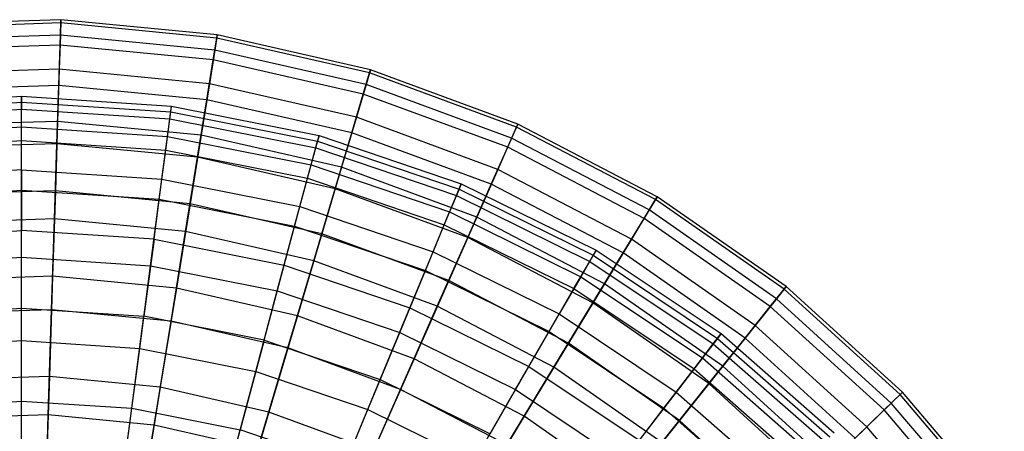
# Model space of a CAD drawing. Extents: x 0.2 to 40.1, y -6.7 to 6.7.
# Tile 255 of 256: x 18.8 to 20.7, y -1.9 to -1.1. Entities that reach past the tile are written whole.
import ezdxf

# ---------------------------------------------------------------- set-up
doc = ezdxf.new("R2010")
doc.units = 0
doc.header["$MEASUREMENT"] = 0
doc.layers.get('0').update_dxf_attribs({"color": 13, "linetype": 'CONTINUOUS'})

# ---------------------------------------------------------------- blocks, each defined once
blk = doc.blocks.new('SNOWBALL_XIV_PM3_STL')
at = {"color": 0}
for p, q in [((18.8959, -1.0775, 2.9692), (18.5936, -1.0872, 2.9692)), ((18.8959, -1.0775, 2.9692), (18.5936, -1.0872, 2.9692)), ((18.8959, -1.0775, 2.9692), (18.8949, -1.1073, 3.2602)), ((18.8959, -1.0775, 2.9692), (18.8949, -1.1073, 3.2602)), ((18.8957, -1.0838, 2.6767), (18.8959, -1.0775, 2.9692)), ((18.8957, -1.0838, 2.6767), (18.8959, -1.0775, 2.9692)), ((19.1969, -1.1065, 2.9692), (18.8959, -1.0775, 2.9692)), ((19.1969, -1.1065, 2.9692), (18.8959, -1.0775, 2.9692)), ((18.8957, -1.0838, 2.6767), (18.5942, -1.0935, 2.6767)), ((18.8957, -1.0838, 2.6767), (18.5942, -1.0935, 2.6767)), ((18.8943, -1.1262, 2.3872), (18.8957, -1.0838, 2.6767)), ((18.8943, -1.1262, 2.3872), (18.8957, -1.0838, 2.6767)), ((19.1959, -1.1128, 2.6767), (18.8957, -1.0838, 2.6767)), ((19.1959, -1.1128, 2.6767), (18.8957, -1.0838, 2.6767)), ((18.8949, -1.1073, 3.2602), (18.5965, -1.1169, 3.2602)), ((18.8949, -1.1073, 3.2602), (18.5965, -1.1169, 3.2602)), ((18.8949, -1.1073, 3.2602), (18.8928, -1.1729, 3.5453)), ((18.8949, -1.1073, 3.2602), (18.8928, -1.1729, 3.5453)), ((19.1922, -1.136, 3.2602), (18.8949, -1.1073, 3.2602)), ((19.1922, -1.136, 3.2602), (18.8949, -1.1073, 3.2602)), ((19.1891, -1.1547, 2.3872), (19.1959, -1.1128, 2.6767)), ((19.1891, -1.1547, 2.3872), (19.1959, -1.1128, 2.6767)), ((19.1969, -1.1065, 2.9692), (19.1922, -1.136, 3.2602)), ((19.1969, -1.1065, 2.9692), (19.1922, -1.136, 3.2602)), ((19.1959, -1.1128, 2.6767), (19.1969, -1.1065, 2.9692)), ((19.1959, -1.1128, 2.6767), (19.1969, -1.1065, 2.9692)), ((19.49, -1.1799, 2.6767), (19.1959, -1.1128, 2.6767)), ((19.49, -1.1799, 2.6767), (19.1959, -1.1128, 2.6767)), ((19.4918, -1.1738, 2.9692), (19.1969, -1.1065, 2.9692)), ((19.4918, -1.1738, 2.9692), (19.1969, -1.1065, 2.9692)), ((18.8943, -1.1262, 2.3872), (18.5983, -1.1357, 2.3872)), ((18.8943, -1.1262, 2.3872), (18.5983, -1.1357, 2.3872)), ((18.8918, -1.2041, 2.1052), (18.8943, -1.1262, 2.3872)), ((18.8918, -1.2041, 2.1052), (18.8943, -1.1262, 2.3872)), ((19.1891, -1.1547, 2.3872), (18.8943, -1.1262, 2.3872)), ((19.1891, -1.1547, 2.3872), (18.8943, -1.1262, 2.3872)), ((19.1922, -1.136, 3.2602), (19.1817, -1.2008, 3.5453)), ((19.1922, -1.136, 3.2602), (19.1817, -1.2008, 3.5453)), ((19.4833, -1.2024, 3.2602), (19.1922, -1.136, 3.2602)), ((19.4833, -1.2024, 3.2602), (19.1922, -1.136, 3.2602)), ((19.1767, -1.2316, 2.1052), (19.1891, -1.1547, 2.3872)), ((19.1767, -1.2316, 2.1052), (19.1891, -1.1547, 2.3872)), ((19.4779, -1.2206, 2.3872), (19.1891, -1.1547, 2.3872)), ((19.4779, -1.2206, 2.3872), (19.1891, -1.1547, 2.3872)), ((18.8928, -1.1729, 3.5453), (18.6028, -1.1822, 3.5453)), ((18.8928, -1.1729, 3.5453), (18.6028, -1.1822, 3.5453)), ((18.8928, -1.1729, 3.5453), (18.8896, -1.2732, 3.8201)), ((18.8928, -1.1729, 3.5453), (18.8896, -1.2732, 3.8201)), ((19.1817, -1.2008, 3.5453), (18.8928, -1.1729, 3.5453)), ((19.1817, -1.2008, 3.5453), (18.8928, -1.1729, 3.5453)), ((19.4918, -1.1738, 2.9692), (19.4833, -1.2024, 3.2602)), ((19.4918, -1.1738, 2.9692), (19.4833, -1.2024, 3.2602)), ((19.49, -1.1799, 2.6767), (19.4918, -1.1738, 2.9692)), ((19.49, -1.1799, 2.6767), (19.4918, -1.1738, 2.9692)), ((19.7756, -1.2783, 2.9692), (19.4918, -1.1738, 2.9692)), ((19.7756, -1.2783, 2.9692), (19.4918, -1.1738, 2.9692)), ((19.4779, -1.2206, 2.3872), (19.49, -1.1799, 2.6767)), ((19.4779, -1.2206, 2.3872), (19.49, -1.1799, 2.6767)), ((19.7731, -1.2841, 2.6767), (19.49, -1.1799, 2.6767)), ((19.7731, -1.2841, 2.6767), (19.49, -1.1799, 2.6767)), ((18.8918, -1.2041, 2.1052), (18.6058, -1.2133, 2.1052)), ((18.8918, -1.2041, 2.1052), (18.6058, -1.2133, 2.1052)), ((18.8882, -1.3162, 1.835), (18.8918, -1.2041, 2.1052)), ((18.8882, -1.3162, 1.835), (18.8918, -1.2041, 2.1052)), ((19.1767, -1.2316, 2.1052), (18.8918, -1.2041, 2.1052)), ((19.1767, -1.2316, 2.1052), (18.8918, -1.2041, 2.1052)), ((19.1817, -1.2008, 3.5453), (19.1657, -1.2998, 3.8201)), ((19.1817, -1.2008, 3.5453), (19.1657, -1.2998, 3.8201)), ((19.4646, -1.2653, 3.5453), (19.1817, -1.2008, 3.5453)), ((19.4646, -1.2653, 3.5453), (19.1817, -1.2008, 3.5453)), ((19.4833, -1.2024, 3.2602), (19.4646, -1.2653, 3.5453)), ((19.4833, -1.2024, 3.2602), (19.4646, -1.2653, 3.5453)), ((19.7635, -1.3056, 3.2602), (19.4833, -1.2024, 3.2602)), ((19.7635, -1.3056, 3.2602), (19.4833, -1.2024, 3.2602)), ((18.5315, -1.2437, 2.818), (18.8202, -1.2248, 2.818)), ((18.5315, -1.2437, 2.818), (18.8202, -1.2248, 2.818)), ((18.8202, -1.2248, 2.818), (18.8202, -1.2496, 2.5288)), ((18.8202, -1.2248, 2.818), (19.1089, -1.2437, 2.818)), ((18.8202, -1.2248, 2.818), (18.8202, -1.2496, 2.5288)), ((18.8202, -1.2362, 3.1079), (18.8202, -1.2248, 2.818)), ((18.8202, -1.2248, 2.818), (19.1089, -1.2437, 2.818)), ((18.8202, -1.2362, 3.1079), (18.8202, -1.2248, 2.818)), ((19.1588, -1.3423, 1.835), (19.1767, -1.2316, 2.1052)), ((19.1588, -1.3423, 1.835), (19.1767, -1.2316, 2.1052)), ((19.4557, -1.2953, 2.1052), (19.1767, -1.2316, 2.1052)), ((19.4557, -1.2953, 2.1052), (19.1767, -1.2316, 2.1052)), ((19.4557, -1.2953, 2.1052), (19.4779, -1.2206, 2.3872)), ((19.4557, -1.2953, 2.1052), (19.4779, -1.2206, 2.3872)), ((19.7559, -1.3229, 2.3872), (19.4779, -1.2206, 2.3872)), ((19.7559, -1.3229, 2.3872), (19.4779, -1.2206, 2.3872)), ((18.533, -1.2551, 3.1079), (18.8202, -1.2362, 3.1079)), ((18.533, -1.2551, 3.1079), (18.8202, -1.2362, 3.1079)), ((18.5348, -1.2683, 2.5288), (18.8202, -1.2496, 2.5288)), ((18.5348, -1.2683, 2.5288), (18.8202, -1.2496, 2.5288)), ((18.8202, -1.2362, 3.1079), (19.1074, -1.2551, 3.1079)), ((18.8202, -1.2838, 3.3942), (18.8202, -1.2362, 3.1079)), ((18.8202, -1.2362, 3.1079), (19.1074, -1.2551, 3.1079)), ((18.8202, -1.2838, 3.3942), (18.8202, -1.2362, 3.1079)), ((18.8202, -1.3102, 2.245), (18.8202, -1.2496, 2.5288)), ((18.8202, -1.3102, 2.245), (18.8202, -1.2496, 2.5288)), ((18.8202, -1.2496, 2.5288), (19.1057, -1.2683, 2.5288)), ((18.8202, -1.2496, 2.5288), (19.1057, -1.2683, 2.5288)), ((19.1057, -1.2683, 2.5288), (19.1089, -1.2437, 2.818)), ((19.1057, -1.2683, 2.5288), (19.1089, -1.2437, 2.818)), ((19.1074, -1.2551, 3.1079), (19.1089, -1.2437, 2.818)), ((19.1074, -1.2551, 3.1079), (19.1089, -1.2437, 2.818)), ((19.1089, -1.2437, 2.818), (19.3927, -1.3001, 2.818)), ((19.1089, -1.2437, 2.818), (19.3927, -1.3001, 2.818)), ((19.0978, -1.3284, 2.245), (19.1057, -1.2683, 2.5288)), ((19.0978, -1.3284, 2.245), (19.1057, -1.2683, 2.5288)), ((19.1012, -1.3022, 3.3942), (19.1074, -1.2551, 3.1079)), ((19.1012, -1.3022, 3.3942), (19.1074, -1.2551, 3.1079)), ((19.1057, -1.2683, 2.5288), (19.3863, -1.3241, 2.5288)), ((19.1057, -1.2683, 2.5288), (19.3863, -1.3241, 2.5288)), ((19.1074, -1.2551, 3.1079), (19.3897, -1.3112, 3.1079)), ((19.1074, -1.2551, 3.1079), (19.3897, -1.3112, 3.1079)), ((19.4646, -1.2653, 3.5453), (19.4361, -1.3615, 3.8201)), ((19.4646, -1.2653, 3.5453), (19.4361, -1.3615, 3.8201)), ((19.737, -1.3656, 3.5453), (19.4646, -1.2653, 3.5453)), ((19.737, -1.3656, 3.5453), (19.4646, -1.2653, 3.5453)), ((18.5392, -1.3022, 3.3942), (18.8202, -1.2838, 3.3942)), ((18.5392, -1.3022, 3.3942), (18.8202, -1.2838, 3.3942)), ((18.8896, -1.2732, 3.8201), (18.6124, -1.2821, 3.8201)), ((18.8896, -1.2732, 3.8201), (18.6124, -1.2821, 3.8201)), ((18.8202, -1.3666, 3.6724), (18.8202, -1.2838, 3.3942)), ((18.8202, -1.2838, 3.3942), (19.1012, -1.3022, 3.3942)), ((18.8202, -1.3666, 3.6724), (18.8202, -1.2838, 3.3942)), ((18.8202, -1.2838, 3.3942), (19.1012, -1.3022, 3.3942)), ((18.8896, -1.2732, 3.8201), (18.8853, -1.4067, 4.0804)), ((18.8896, -1.2732, 3.8201), (18.8853, -1.4067, 4.0804)), ((19.1657, -1.2998, 3.8201), (18.8896, -1.2732, 3.8201)), ((19.1657, -1.2998, 3.8201), (18.8896, -1.2732, 3.8201)), ((19.7559, -1.3229, 2.3872), (19.7731, -1.2841, 2.6767)), ((19.7559, -1.3229, 2.3872), (19.7731, -1.2841, 2.6767)), ((19.7756, -1.2783, 2.9692), (19.7635, -1.3056, 3.2602)), ((19.7756, -1.2783, 2.9692), (19.7635, -1.3056, 3.2602)), ((19.7731, -1.2841, 2.6767), (19.7756, -1.2783, 2.9692)), ((19.7731, -1.2841, 2.6767), (19.7756, -1.2783, 2.9692)), ((20.0405, -1.4236, 2.6767), (19.7731, -1.2841, 2.6767)), ((20.0405, -1.4236, 2.6767), (19.7731, -1.2841, 2.6767)), ((20.0438, -1.4182, 2.9692), (19.7756, -1.2783, 2.9692)), ((20.0438, -1.4182, 2.9692), (19.7756, -1.2783, 2.9692)), ((19.0904, -1.3843, 3.6724), (19.1012, -1.3022, 3.3942)), ((19.0904, -1.3843, 3.6724), (19.1012, -1.3022, 3.3942)), ((19.1012, -1.3022, 3.3942), (19.3774, -1.3571, 3.3942)), ((19.1012, -1.3022, 3.3942), (19.3774, -1.3571, 3.3942)), ((19.1657, -1.2998, 3.8201), (19.1444, -1.4316, 4.0804)), ((19.1657, -1.2998, 3.8201), (19.1444, -1.4316, 4.0804)), ((19.4361, -1.3615, 3.8201), (19.1657, -1.2998, 3.8201)), ((19.4361, -1.3615, 3.8201), (19.1657, -1.2998, 3.8201)), ((19.3863, -1.3241, 2.5288), (19.3927, -1.3001, 2.818)), ((19.3863, -1.3241, 2.5288), (19.3927, -1.3001, 2.818)), ((19.3927, -1.3001, 2.818), (19.3897, -1.3112, 3.1079)), ((19.3927, -1.3001, 2.818), (19.3897, -1.3112, 3.1079)), ((19.3927, -1.3001, 2.818), (19.6666, -1.3931, 2.818)), ((19.3927, -1.3001, 2.818), (19.6666, -1.3931, 2.818)), ((19.4238, -1.4028, 1.835), (19.4557, -1.2953, 2.1052)), ((19.4238, -1.4028, 1.835), (19.4557, -1.2953, 2.1052)), ((19.7243, -1.3941, 2.1052), (19.4557, -1.2953, 2.1052)), ((19.7243, -1.3941, 2.1052), (19.4557, -1.2953, 2.1052)), ((19.7635, -1.3056, 3.2602), (19.737, -1.3656, 3.5453)), ((19.7635, -1.3056, 3.2602), (19.737, -1.3656, 3.5453)), ((20.0283, -1.4437, 3.2602), (19.7635, -1.3056, 3.2602)), ((20.0283, -1.4437, 3.2602), (19.7635, -1.3056, 3.2602)), ((18.5427, -1.3284, 2.245), (18.8202, -1.3102, 2.245)), ((18.5427, -1.3284, 2.245), (18.8202, -1.3102, 2.245)), ((18.8882, -1.3162, 1.835), (18.6165, -1.3249, 1.835)), ((18.8882, -1.3162, 1.835), (18.6165, -1.3249, 1.835)), ((18.8202, -1.4058, 1.971), (18.8202, -1.3102, 2.245)), ((18.8202, -1.3102, 2.245), (19.0978, -1.3284, 2.245)), ((18.8202, -1.4058, 1.971), (18.8202, -1.3102, 2.245)), ((18.8202, -1.3102, 2.245), (19.0978, -1.3284, 2.245)), ((18.8836, -1.4608, 1.5808), (18.8882, -1.3162, 1.835)), ((18.8836, -1.4608, 1.5808), (18.8882, -1.3162, 1.835)), ((19.1588, -1.3423, 1.835), (18.8882, -1.3162, 1.835)), ((19.1588, -1.3423, 1.835), (18.8882, -1.3162, 1.835)), ((19.3706, -1.3827, 2.245), (19.3863, -1.3241, 2.5288)), ((19.3706, -1.3827, 2.245), (19.3863, -1.3241, 2.5288)), ((19.3774, -1.3571, 3.3942), (19.3897, -1.3112, 3.1079)), ((19.3774, -1.3571, 3.3942), (19.3897, -1.3112, 3.1079)), ((19.3863, -1.3241, 2.5288), (19.6571, -1.416, 2.5288)), ((19.3863, -1.3241, 2.5288), (19.6571, -1.416, 2.5288)), ((19.3897, -1.3112, 3.1079), (19.6623, -1.4037, 3.1079)), ((19.3897, -1.3112, 3.1079), (19.6623, -1.4037, 3.1079)), ((19.7243, -1.3941, 2.1052), (19.7559, -1.3229, 2.3872)), ((19.7243, -1.3941, 2.1052), (19.7559, -1.3229, 2.3872)), ((20.0185, -1.4599, 2.3872), (19.7559, -1.3229, 2.3872)), ((20.0185, -1.4599, 2.3872), (19.7559, -1.3229, 2.3872)), ((19.0853, -1.4232, 1.971), (19.0978, -1.3284, 2.245)), ((19.0853, -1.4232, 1.971), (19.0978, -1.3284, 2.245)), ((19.0978, -1.3284, 2.245), (19.3706, -1.3827, 2.245)), ((19.0978, -1.3284, 2.245), (19.3706, -1.3827, 2.245)), ((19.1357, -1.4852, 1.5808), (19.1588, -1.3423, 1.835)), ((19.1357, -1.4852, 1.5808), (19.1588, -1.3423, 1.835)), ((19.4238, -1.4028, 1.835), (19.1588, -1.3423, 1.835)), ((19.4238, -1.4028, 1.835), (19.1588, -1.3423, 1.835)), ((19.356, -1.4371, 3.6724), (19.3774, -1.3571, 3.3942)), ((19.356, -1.4371, 3.6724), (19.3774, -1.3571, 3.3942)), ((19.3774, -1.3571, 3.3942), (19.6441, -1.4476, 3.3942)), ((19.3774, -1.3571, 3.3942), (19.6441, -1.4476, 3.3942)), ((19.4361, -1.3615, 3.8201), (19.3981, -1.4896, 4.0804)), ((19.4361, -1.3615, 3.8201), (19.3981, -1.4896, 4.0804)), ((19.6964, -1.4573, 3.8201), (19.4361, -1.3615, 3.8201)), ((19.6964, -1.4573, 3.8201), (19.4361, -1.3615, 3.8201)), ((18.8202, -1.3666, 3.6724), (18.55, -1.3843, 3.6724)), ((18.8202, -1.3666, 3.6724), (18.55, -1.3843, 3.6724)), ((18.8202, -1.3666, 3.6724), (19.0904, -1.3843, 3.6724)), ((18.8202, -1.3666, 3.6724), (18.8202, -1.4835, 3.938)), ((18.8202, -1.3666, 3.6724), (19.0904, -1.3843, 3.6724)), ((18.8202, -1.3666, 3.6724), (18.8202, -1.4835, 3.938)), ((19.3458, -1.475, 1.971), (19.3706, -1.3827, 2.245)), ((19.3458, -1.475, 1.971), (19.3706, -1.3827, 2.245)), ((19.3706, -1.3827, 2.245), (19.6339, -1.4721, 2.245)), ((19.3706, -1.3827, 2.245), (19.6339, -1.4721, 2.245)), ((19.737, -1.3656, 3.5453), (19.6964, -1.4573, 3.8201)), ((19.737, -1.3656, 3.5453), (19.6964, -1.4573, 3.8201)), ((19.9943, -1.4998, 3.5453), (19.737, -1.3656, 3.5453)), ((19.9943, -1.4998, 3.5453), (19.737, -1.3656, 3.5453)), ((19.0752, -1.5002, 3.938), (19.0904, -1.3843, 3.6724)), ((19.0752, -1.5002, 3.938), (19.0904, -1.3843, 3.6724)), ((19.0904, -1.3843, 3.6724), (19.356, -1.4371, 3.6724)), ((19.0904, -1.3843, 3.6724), (19.356, -1.4371, 3.6724)), ((19.6571, -1.416, 2.5288), (19.6666, -1.3931, 2.818)), ((19.6571, -1.416, 2.5288), (19.6666, -1.3931, 2.818)), ((19.6666, -1.3931, 2.818), (19.6623, -1.4037, 3.1079)), ((19.6666, -1.3931, 2.818), (19.6623, -1.4037, 3.1079)), ((19.6666, -1.3931, 2.818), (19.9261, -1.5211, 2.818)), ((19.6666, -1.3931, 2.818), (19.9261, -1.5211, 2.818)), ((19.6789, -1.4967, 1.835), (19.7243, -1.3941, 2.1052)), ((19.6789, -1.4967, 1.835), (19.7243, -1.3941, 2.1052)), ((19.9781, -1.5265, 2.1052), (19.7243, -1.3941, 2.1052)), ((19.9781, -1.5265, 2.1052), (19.7243, -1.3941, 2.1052)), ((18.5552, -1.4232, 1.971), (18.8202, -1.4058, 1.971)), ((18.5552, -1.4232, 1.971), (18.8202, -1.4058, 1.971)), ((18.8853, -1.4067, 4.0804), (18.6252, -1.415, 4.0804)), ((18.8853, -1.4067, 4.0804), (18.6252, -1.415, 4.0804)), ((18.8202, -1.5348, 1.711), (18.8202, -1.4058, 1.971)), ((18.8202, -1.5348, 1.711), (18.8202, -1.4058, 1.971)), ((18.8202, -1.4058, 1.971), (19.0853, -1.4232, 1.971)), ((18.8202, -1.4058, 1.971), (19.0853, -1.4232, 1.971)), ((18.8853, -1.4067, 4.0804), (18.88, -1.5713, 4.3222)), ((18.8853, -1.4067, 4.0804), (18.88, -1.5713, 4.3222)), ((19.1444, -1.4316, 4.0804), (18.8853, -1.4067, 4.0804)), ((19.1444, -1.4316, 4.0804), (18.8853, -1.4067, 4.0804)), ((19.3827, -1.5415, 1.5808), (19.4238, -1.4028, 1.835)), ((19.3827, -1.5415, 1.5808), (19.4238, -1.4028, 1.835)), ((19.6789, -1.4967, 1.835), (19.4238, -1.4028, 1.835)), ((19.6789, -1.4967, 1.835), (19.4238, -1.4028, 1.835)), ((19.6339, -1.4721, 2.245), (19.6571, -1.416, 2.5288)), ((19.6339, -1.4721, 2.245), (19.6571, -1.416, 2.5288)), ((19.6623, -1.4037, 3.1079), (19.6441, -1.4476, 3.3942)), ((19.6623, -1.4037, 3.1079), (19.6441, -1.4476, 3.3942)), ((19.6571, -1.416, 2.5288), (19.9137, -1.5426, 2.5288)), ((19.6571, -1.416, 2.5288), (19.9137, -1.5426, 2.5288)), ((19.6623, -1.4037, 3.1079), (19.9204, -1.531, 3.1079)), ((19.6623, -1.4037, 3.1079), (19.9204, -1.531, 3.1079)), ((20.0438, -1.4182, 2.9692), (20.0283, -1.4437, 3.2602)), ((20.0438, -1.4182, 2.9692), (20.0283, -1.4437, 3.2602)), ((20.0405, -1.4236, 2.6767), (20.0438, -1.4182, 2.9692)), ((20.0405, -1.4236, 2.6767), (20.0438, -1.4182, 2.9692)), ((20.2918, -1.5912, 2.9692), (20.0438, -1.4182, 2.9692)), ((20.2918, -1.5912, 2.9692), (20.0438, -1.4182, 2.9692)), ((19.0685, -1.551, 1.711), (19.0853, -1.4232, 1.971)), ((19.0685, -1.551, 1.711), (19.0853, -1.4232, 1.971)), ((19.0853, -1.4232, 1.971), (19.3458, -1.475, 1.971)), ((19.0853, -1.4232, 1.971), (19.3458, -1.475, 1.971)), ((19.1444, -1.4316, 4.0804), (19.1181, -1.5942, 4.3222)), ((19.1444, -1.4316, 4.0804), (19.1181, -1.5942, 4.3222)), ((19.3981, -1.4896, 4.0804), (19.1444, -1.4316, 4.0804)), ((19.3981, -1.4896, 4.0804), (19.1444, -1.4316, 4.0804)), ((19.3257, -1.55, 3.938), (19.356, -1.4371, 3.6724)), ((19.3257, -1.55, 3.938), (19.356, -1.4371, 3.6724)), ((19.356, -1.4371, 3.6724), (19.6124, -1.5242, 3.6724)), ((19.356, -1.4371, 3.6724), (19.6124, -1.5242, 3.6724)), ((20.0185, -1.4599, 2.3872), (20.0405, -1.4236, 2.6767)), ((20.0185, -1.4599, 2.3872), (20.0405, -1.4236, 2.6767)), ((20.2879, -1.5962, 2.6767), (20.0405, -1.4236, 2.6767)), ((20.2879, -1.5962, 2.6767), (20.0405, -1.4236, 2.6767)), ((19.6124, -1.5242, 3.6724), (19.6441, -1.4476, 3.3942)), ((19.6124, -1.5242, 3.6724), (19.6441, -1.4476, 3.3942)), ((19.6964, -1.4573, 3.8201), (19.6423, -1.5794, 4.0804)), ((19.6964, -1.4573, 3.8201), (19.6423, -1.5794, 4.0804)), ((19.6441, -1.4476, 3.3942), (19.8966, -1.5722, 3.3942)), ((19.6441, -1.4476, 3.3942), (19.8966, -1.5722, 3.3942)), ((19.9423, -1.5856, 3.8201), (19.6964, -1.4573, 3.8201)), ((19.9423, -1.5856, 3.8201), (19.6964, -1.4573, 3.8201)), ((20.0283, -1.4437, 3.2602), (19.9943, -1.4998, 3.5453)), ((20.0283, -1.4437, 3.2602), (19.9943, -1.4998, 3.5453)), ((20.2732, -1.6145, 3.2602), (20.0283, -1.4437, 3.2602)), ((20.2732, -1.6145, 3.2602), (20.0283, -1.4437, 3.2602)), ((18.8836, -1.4608, 1.5808), (18.6304, -1.469, 1.5808)), ((18.8836, -1.4608, 1.5808), (18.6304, -1.469, 1.5808)), ((18.878, -1.6358, 1.3464), (18.8836, -1.4608, 1.5808)), ((18.878, -1.6358, 1.3464), (18.8836, -1.4608, 1.5808)), ((19.1357, -1.4852, 1.5808), (18.8836, -1.4608, 1.5808)), ((19.1357, -1.4852, 1.5808), (18.8836, -1.4608, 1.5808)), ((19.3124, -1.5996, 1.711), (19.3458, -1.475, 1.971)), ((19.3124, -1.5996, 1.711), (19.3458, -1.475, 1.971)), ((19.3458, -1.475, 1.971), (19.5974, -1.5604, 1.971)), ((19.3458, -1.475, 1.971), (19.5974, -1.5604, 1.971)), ((19.5974, -1.5604, 1.971), (19.6339, -1.4721, 2.245)), ((19.5974, -1.5604, 1.971), (19.6339, -1.4721, 2.245)), ((19.6339, -1.4721, 2.245), (19.8834, -1.5951, 2.245)), ((19.6339, -1.4721, 2.245), (19.8834, -1.5951, 2.245)), ((19.9781, -1.5265, 2.1052), (20.0185, -1.4599, 2.3872)), ((19.9781, -1.5265, 2.1052), (20.0185, -1.4599, 2.3872)), ((20.2614, -1.6293, 2.3872), (20.0185, -1.4599, 2.3872)), ((20.2614, -1.6293, 2.3872), (20.0185, -1.4599, 2.3872)), ((18.5653, -1.5002, 3.938), (18.8202, -1.4835, 3.938)), ((18.5653, -1.5002, 3.938), (18.8202, -1.4835, 3.938)), ((19.0752, -1.5002, 3.938), (18.8202, -1.4835, 3.938)), ((18.8202, -1.6326, 4.187), (18.8202, -1.4835, 3.938)), ((19.0752, -1.5002, 3.938), (18.8202, -1.4835, 3.938)), ((18.8202, -1.6326, 4.187), (18.8202, -1.4835, 3.938)), ((19.1078, -1.6579, 1.3464), (19.1357, -1.4852, 1.5808)), ((19.1078, -1.6579, 1.3464), (19.1357, -1.4852, 1.5808)), ((19.3827, -1.5415, 1.5808), (19.1357, -1.4852, 1.5808)), ((19.3827, -1.5415, 1.5808), (19.1357, -1.4852, 1.5808)), ((19.3981, -1.4896, 4.0804), (19.3512, -1.6474, 4.3222)), ((19.3981, -1.4896, 4.0804), (19.3512, -1.6474, 4.3222)), ((19.6423, -1.5794, 4.0804), (19.3981, -1.4896, 4.0804)), ((19.6423, -1.5794, 4.0804), (19.3981, -1.4896, 4.0804)), ((19.6204, -1.629, 1.5808), (19.6789, -1.4967, 1.835)), ((19.6204, -1.629, 1.5808), (19.6789, -1.4967, 1.835)), ((19.92, -1.6224, 1.835), (19.6789, -1.4967, 1.835)), ((19.92, -1.6224, 1.835), (19.6789, -1.4967, 1.835)), ((19.0752, -1.5002, 3.938), (19.0557, -1.648, 4.187)), ((19.0752, -1.5002, 3.938), (19.0557, -1.648, 4.187)), ((19.0752, -1.5002, 3.938), (19.3257, -1.55, 3.938)), ((19.0752, -1.5002, 3.938), (19.3257, -1.55, 3.938)), ((19.9943, -1.4998, 3.5453), (19.9423, -1.5856, 3.8201)), ((19.9943, -1.4998, 3.5453), (19.9423, -1.5856, 3.8201)), ((20.2323, -1.6658, 3.5453), (19.9943, -1.4998, 3.5453)), ((20.2323, -1.6658, 3.5453), (19.9943, -1.4998, 3.5453)), ((18.572, -1.551, 1.711), (18.8202, -1.5348, 1.711)), ((18.572, -1.551, 1.711), (18.8202, -1.5348, 1.711)), ((18.8202, -1.6952, 1.4692), (18.8202, -1.5348, 1.711)), ((18.8202, -1.5348, 1.711), (19.0685, -1.551, 1.711)), ((18.8202, -1.6952, 1.4692), (18.8202, -1.5348, 1.711)), ((18.8202, -1.5348, 1.711), (19.0685, -1.551, 1.711)), ((19.5676, -1.6322, 3.938), (19.6124, -1.5242, 3.6724)), ((19.5676, -1.6322, 3.938), (19.6124, -1.5242, 3.6724)), ((19.6124, -1.5242, 3.6724), (19.8552, -1.6439, 3.6724)), ((19.6124, -1.5242, 3.6724), (19.8552, -1.6439, 3.6724)), ((19.9204, -1.531, 3.1079), (19.8966, -1.5722, 3.3942)), ((19.9204, -1.531, 3.1079), (19.8966, -1.5722, 3.3942)), ((19.9137, -1.5426, 2.5288), (19.9261, -1.5211, 2.818)), ((19.9137, -1.5426, 2.5288), (19.9261, -1.5211, 2.818)), ((19.92, -1.6224, 1.835), (19.9781, -1.5265, 2.1052)), ((19.92, -1.6224, 1.835), (19.9781, -1.5265, 2.1052)), ((19.9261, -1.5211, 2.818), (19.9204, -1.531, 3.1079)), ((19.9261, -1.5211, 2.818), (19.9204, -1.531, 3.1079)), ((19.9204, -1.531, 3.1079), (20.1597, -1.6909, 3.1079)), ((19.9204, -1.531, 3.1079), (20.1597, -1.6909, 3.1079)), ((19.9261, -1.5211, 2.818), (20.1667, -1.6818, 2.818)), ((19.9261, -1.5211, 2.818), (20.1667, -1.6818, 2.818)), ((20.2128, -1.6903, 2.1052), (19.9781, -1.5265, 2.1052)), ((20.2128, -1.6903, 2.1052), (19.9781, -1.5265, 2.1052)), ((19.0475, -1.7101, 1.4692), (19.0685, -1.551, 1.711)), ((19.0475, -1.7101, 1.4692), (19.0685, -1.551, 1.711)), ((19.0685, -1.551, 1.711), (19.3124, -1.5996, 1.711)), ((19.0685, -1.551, 1.711), (19.3124, -1.5996, 1.711)), ((19.2871, -1.6941, 4.187), (19.3257, -1.55, 3.938)), ((19.2871, -1.6941, 4.187), (19.3257, -1.55, 3.938)), ((19.3257, -1.55, 3.938), (19.5676, -1.6322, 3.938)), ((19.3257, -1.55, 3.938), (19.5676, -1.6322, 3.938)), ((19.3329, -1.7093, 1.3464), (19.3827, -1.5415, 1.5808)), ((19.3329, -1.7093, 1.3464), (19.3827, -1.5415, 1.5808)), ((19.6204, -1.629, 1.5808), (19.3827, -1.5415, 1.5808)), ((19.6204, -1.629, 1.5808), (19.3827, -1.5415, 1.5808)), ((19.8834, -1.5951, 2.245), (19.9137, -1.5426, 2.5288)), ((19.8834, -1.5951, 2.245), (19.9137, -1.5426, 2.5288)), ((19.9137, -1.5426, 2.5288), (20.1516, -1.7015, 2.5288)), ((19.9137, -1.5426, 2.5288), (20.1516, -1.7015, 2.5288)), ((18.88, -1.5713, 4.3222), (18.641, -1.5789, 4.3222)), ((18.88, -1.5713, 4.3222), (18.641, -1.5789, 4.3222)), ((18.88, -1.5713, 4.3222), (18.8738, -1.7645, 4.5418)), ((18.88, -1.5713, 4.3222), (18.8738, -1.7645, 4.5418)), ((19.1181, -1.5942, 4.3222), (18.88, -1.5713, 4.3222)), ((19.1181, -1.5942, 4.3222), (18.88, -1.5713, 4.3222)), ((19.548, -1.6795, 1.711), (19.5974, -1.5604, 1.971)), ((19.548, -1.6795, 1.711), (19.5974, -1.5604, 1.971)), ((19.5974, -1.5604, 1.971), (19.8356, -1.6779, 1.971)), ((19.5974, -1.5604, 1.971), (19.8356, -1.6779, 1.971)), ((19.8966, -1.5722, 3.3942), (19.8552, -1.6439, 3.6724)), ((19.8966, -1.5722, 3.3942), (19.8552, -1.6439, 3.6724)), ((19.8966, -1.5722, 3.3942), (20.1308, -1.7286, 3.3942)), ((19.8966, -1.5722, 3.3942), (20.1308, -1.7286, 3.3942)), ((19.6423, -1.5794, 4.0804), (19.5756, -1.73, 4.3222)), ((19.6423, -1.5794, 4.0804), (19.5756, -1.73, 4.3222)), ((19.873, -1.6998, 4.0804), (19.6423, -1.5794, 4.0804)), ((19.873, -1.6998, 4.0804), (19.6423, -1.5794, 4.0804)), ((19.9423, -1.5856, 3.8201), (19.873, -1.6998, 4.0804)), ((19.9423, -1.5856, 3.8201), (19.873, -1.6998, 4.0804)), ((20.1698, -1.7443, 3.8201), (19.9423, -1.5856, 3.8201)), ((20.1698, -1.7443, 3.8201), (19.9423, -1.5856, 3.8201)), ((20.2918, -1.5912, 2.9692), (20.2732, -1.6145, 3.2602)), ((20.2918, -1.5912, 2.9692), (20.2732, -1.6145, 3.2602)), ((20.2879, -1.5962, 2.6767), (20.2918, -1.5912, 2.9692)), ((20.2879, -1.5962, 2.6767), (20.2918, -1.5912, 2.9692)), ((20.5157, -1.7945, 2.9692), (20.2918, -1.5912, 2.9692)), ((20.5157, -1.7945, 2.9692), (20.2918, -1.5912, 2.9692)), ((19.1181, -1.5942, 4.3222), (19.0872, -1.7851, 4.5418)), ((19.1181, -1.5942, 4.3222), (19.0872, -1.7851, 4.5418)), ((19.3512, -1.6474, 4.3222), (19.1181, -1.5942, 4.3222)), ((19.3512, -1.6474, 4.3222), (19.1181, -1.5942, 4.3222)), ((19.2709, -1.7545, 1.4692), (19.3124, -1.5996, 1.711)), ((19.2709, -1.7545, 1.4692), (19.3124, -1.5996, 1.711)), ((19.3124, -1.5996, 1.711), (19.548, -1.6795, 1.711)), ((19.3124, -1.5996, 1.711), (19.548, -1.6795, 1.711)), ((19.8356, -1.6779, 1.971), (19.8834, -1.5951, 2.245)), ((19.8356, -1.6779, 1.971), (19.8834, -1.5951, 2.245)), ((19.8834, -1.5951, 2.245), (20.1147, -1.7496, 2.245)), ((19.8834, -1.5951, 2.245), (20.1147, -1.7496, 2.245)), ((20.2614, -1.6293, 2.3872), (20.2879, -1.5962, 2.6767)), ((20.2614, -1.6293, 2.3872), (20.2879, -1.5962, 2.6767)), ((20.5112, -1.7989, 2.6767), (20.2879, -1.5962, 2.6767)), ((20.5112, -1.7989, 2.6767), (20.2879, -1.5962, 2.6767)), ((19.5495, -1.7891, 1.3464), (19.6204, -1.629, 1.5808)), ((19.5495, -1.7891, 1.3464), (19.6204, -1.629, 1.5808)), ((19.8449, -1.7462, 1.5808), (19.6204, -1.629, 1.5808)), ((19.8449, -1.7462, 1.5808), (19.6204, -1.629, 1.5808)), ((19.8449, -1.7462, 1.5808), (19.92, -1.6224, 1.835)), ((19.8449, -1.7462, 1.5808), (19.92, -1.6224, 1.835)), ((20.1429, -1.7779, 1.835), (19.92, -1.6224, 1.835)), ((20.1429, -1.7779, 1.835), (19.92, -1.6224, 1.835)), ((20.2128, -1.6903, 2.1052), (20.2614, -1.6293, 2.3872)), ((20.2128, -1.6903, 2.1052), (20.2614, -1.6293, 2.3872)), ((20.2732, -1.6145, 3.2602), (20.2323, -1.6658, 3.5453)), ((20.2732, -1.6145, 3.2602), (20.2323, -1.6658, 3.5453)), ((20.4807, -1.8285, 2.3872), (20.2614, -1.6293, 2.3872)), ((20.4807, -1.8285, 2.3872), (20.2614, -1.6293, 2.3872)), ((20.4943, -1.8153, 3.2602), (20.2732, -1.6145, 3.2602)), ((20.4943, -1.8153, 3.2602), (20.2732, -1.6145, 3.2602)), ((18.5848, -1.648, 4.187), (18.8202, -1.6326, 4.187)), ((18.5848, -1.648, 4.187), (18.8202, -1.6326, 4.187)), ((18.878, -1.6358, 1.3464), (18.6472, -1.6432, 1.3464)), ((18.878, -1.6358, 1.3464), (18.6472, -1.6432, 1.3464)), ((18.8202, -1.6326, 4.187), (19.0557, -1.648, 4.187)), ((18.8202, -1.8116, 4.4154), (18.8202, -1.6326, 4.187)), ((18.8202, -1.6326, 4.187), (19.0557, -1.648, 4.187)), ((18.8202, -1.8116, 4.4154), (18.8202, -1.6326, 4.187)), ((18.8715, -1.8383, 1.1354), (18.878, -1.6358, 1.3464)), ((18.8715, -1.8383, 1.1354), (18.878, -1.6358, 1.3464)), ((19.1078, -1.6579, 1.3464), (18.878, -1.6358, 1.3464)), ((19.1078, -1.6579, 1.3464), (18.878, -1.6358, 1.3464)), ((19.0323, -1.8255, 4.4154), (19.0557, -1.648, 4.187)), ((19.0323, -1.8255, 4.4154), (19.0557, -1.648, 4.187)), ((19.2871, -1.6941, 4.187), (19.0557, -1.648, 4.187)), ((19.2871, -1.6941, 4.187), (19.0557, -1.648, 4.187)), ((19.3512, -1.6474, 4.3222), (19.2962, -1.8328, 4.5418)), ((19.3512, -1.6474, 4.3222), (19.2962, -1.8328, 4.5418)), ((19.5756, -1.73, 4.3222), (19.3512, -1.6474, 4.3222)), ((19.5756, -1.73, 4.3222), (19.3512, -1.6474, 4.3222)), ((19.5106, -1.7699, 4.187), (19.5676, -1.6322, 3.938)), ((19.5106, -1.7699, 4.187), (19.5676, -1.6322, 3.938)), ((19.5676, -1.6322, 3.938), (19.7968, -1.7451, 3.938)), ((19.5676, -1.6322, 3.938), (19.7968, -1.7451, 3.938)), ((19.7968, -1.7451, 3.938), (19.8552, -1.6439, 3.6724)), ((19.7968, -1.7451, 3.938), (19.8552, -1.6439, 3.6724)), ((19.8552, -1.6439, 3.6724), (20.0803, -1.7944, 3.6724)), ((19.8552, -1.6439, 3.6724), (20.0803, -1.7944, 3.6724)), ((19.0754, -1.858, 1.1354), (19.1078, -1.6579, 1.3464)), ((19.0754, -1.858, 1.1354), (19.1078, -1.6579, 1.3464)), ((19.3329, -1.7093, 1.3464), (19.1078, -1.6579, 1.3464)), ((19.3329, -1.7093, 1.3464), (19.1078, -1.6579, 1.3464)), ((20.2323, -1.6658, 3.5453), (20.1698, -1.7443, 3.8201)), ((20.2323, -1.6658, 3.5453), (20.1698, -1.7443, 3.8201)), ((20.4472, -1.8609, 3.5453), (20.2323, -1.6658, 3.5453)), ((20.4472, -1.8609, 3.5453), (20.2323, -1.6658, 3.5453)), ((19.4866, -1.8277, 1.4692), (19.548, -1.6795, 1.711)), ((19.4866, -1.8277, 1.4692), (19.548, -1.6795, 1.711)), ((19.548, -1.6795, 1.711), (19.7711, -1.7896, 1.711)), ((19.548, -1.6795, 1.711), (19.7711, -1.7896, 1.711)), ((19.7711, -1.7896, 1.711), (19.8356, -1.6779, 1.971)), ((19.7711, -1.7896, 1.711), (19.8356, -1.6779, 1.971)), ((19.8356, -1.6779, 1.971), (20.0565, -1.8254, 1.971)), ((19.8356, -1.6779, 1.971), (20.0565, -1.8254, 1.971)), ((20.1516, -1.7015, 2.5288), (20.1667, -1.6818, 2.818)), ((20.1516, -1.7015, 2.5288), (20.1667, -1.6818, 2.818)), ((20.1667, -1.6818, 2.818), (20.1597, -1.6909, 3.1079)), ((20.1667, -1.6818, 2.818), (20.1597, -1.6909, 3.1079)), ((20.1667, -1.6818, 2.818), (20.3842, -1.8726, 2.818)), ((20.1667, -1.6818, 2.818), (20.3842, -1.8726, 2.818)), ((18.5929, -1.7101, 1.4692), (18.8202, -1.6952, 1.4692)), ((18.5929, -1.7101, 1.4692), (18.8202, -1.6952, 1.4692)), ((18.8202, -1.8845, 1.2492), (18.8202, -1.6952, 1.4692)), ((18.8202, -1.6952, 1.4692), (19.0475, -1.7101, 1.4692)), ((18.8202, -1.8845, 1.2492), (18.8202, -1.6952, 1.4692)), ((18.8202, -1.6952, 1.4692), (19.0475, -1.7101, 1.4692)), ((19.2871, -1.6941, 4.187), (19.2408, -1.8669, 4.4154)), ((19.2871, -1.6941, 4.187), (19.2408, -1.8669, 4.4154)), ((19.2871, -1.6941, 4.187), (19.5106, -1.7699, 4.187)), ((19.2871, -1.6941, 4.187), (19.5106, -1.7699, 4.187)), ((19.873, -1.6998, 4.0804), (19.7877, -1.8406, 4.3222)), ((19.873, -1.6998, 4.0804), (19.7877, -1.8406, 4.3222)), ((20.0865, -1.8487, 4.0804), (19.873, -1.6998, 4.0804)), ((20.0865, -1.8487, 4.0804), (19.873, -1.6998, 4.0804)), ((20.1147, -1.7496, 2.245), (20.1516, -1.7015, 2.5288)), ((20.1147, -1.7496, 2.245), (20.1516, -1.7015, 2.5288)), ((20.1597, -1.6909, 3.1079), (20.1308, -1.7286, 3.3942)), ((20.1597, -1.6909, 3.1079), (20.1308, -1.7286, 3.3942)), ((20.1429, -1.7779, 1.835), (20.2128, -1.6903, 2.1052)), ((20.1429, -1.7779, 1.835), (20.2128, -1.6903, 2.1052)), ((20.1516, -1.7015, 2.5288), (20.3667, -1.8901, 2.5288)), ((20.1516, -1.7015, 2.5288), (20.3667, -1.8901, 2.5288)), ((20.1597, -1.6909, 3.1079), (20.3761, -1.8807, 3.1079)), ((20.1597, -1.6909, 3.1079), (20.3761, -1.8807, 3.1079)), ((20.4247, -1.8827, 2.1052), (20.2128, -1.6903, 2.1052)), ((20.4247, -1.8827, 2.1052), (20.2128, -1.6903, 2.1052)), ((19.0228, -1.8977, 1.2492), (19.0475, -1.7101, 1.4692)), ((19.0228, -1.8977, 1.2492), (19.0475, -1.7101, 1.4692)), ((19.0475, -1.7101, 1.4692), (19.2709, -1.7545, 1.4692)), ((19.0475, -1.7101, 1.4692), (19.2709, -1.7545, 1.4692)), ((19.2752, -1.9036, 1.1354), (19.3329, -1.7093, 1.3464)), ((19.2752, -1.9036, 1.1354), (19.3329, -1.7093, 1.3464)), ((19.5495, -1.7891, 1.3464), (19.3329, -1.7093, 1.3464)), ((19.5495, -1.7891, 1.3464), (19.3329, -1.7093, 1.3464)), ((19.5756, -1.73, 4.3222), (19.4974, -1.9068, 4.5418)), ((19.5756, -1.73, 4.3222), (19.4974, -1.9068, 4.5418)), ((19.7877, -1.8406, 4.3222), (19.5756, -1.73, 4.3222)), ((19.7877, -1.8406, 4.3222), (19.5756, -1.73, 4.3222)), ((20.1308, -1.7286, 3.3942), (20.0803, -1.7944, 3.6724)), ((20.1308, -1.7286, 3.3942), (20.0803, -1.7944, 3.6724)), ((20.1308, -1.7286, 3.3942), (20.3425, -1.9143, 3.3942)), ((20.1308, -1.7286, 3.3942), (20.3425, -1.9143, 3.3942)), ((19.2219, -1.9374, 1.2492), (19.2709, -1.7545, 1.4692)), ((19.2219, -1.9374, 1.2492), (19.2709, -1.7545, 1.4692)), ((19.2709, -1.7545, 1.4692), (19.4866, -1.8277, 1.4692)), ((19.2709, -1.7545, 1.4692), (19.4866, -1.8277, 1.4692)), ((19.7222, -1.8743, 4.187), (19.7968, -1.7451, 3.938)), ((19.7222, -1.8743, 4.187), (19.7968, -1.7451, 3.938)), ((19.7542, -1.8958, 1.3464), (19.8449, -1.7462, 1.5808)), ((19.7542, -1.8958, 1.3464), (19.8449, -1.7462, 1.5808)), ((19.7968, -1.7451, 3.938), (20.0092, -1.8871, 3.938)), ((19.7968, -1.7451, 3.938), (20.0092, -1.8871, 3.938)), ((20.0527, -1.8911, 1.5808), (19.8449, -1.7462, 1.5808)), ((20.0527, -1.8911, 1.5808), (19.8449, -1.7462, 1.5808)), ((20.0565, -1.8254, 1.971), (20.1147, -1.7496, 2.245)), ((20.0565, -1.8254, 1.971), (20.1147, -1.7496, 2.245)), ((20.1698, -1.7443, 3.8201), (20.0865, -1.8487, 4.0804)), ((20.1698, -1.7443, 3.8201), (20.0865, -1.8487, 4.0804)), ((20.1147, -1.7496, 2.245), (20.3238, -1.933, 2.245)), ((20.1147, -1.7496, 2.245), (20.3238, -1.933, 2.245)), ((20.3751, -1.9308, 3.8201), (20.1698, -1.7443, 3.8201)), ((20.3751, -1.9308, 3.8201), (20.1698, -1.7443, 3.8201)), ((18.8738, -1.7645, 4.5418), (18.6596, -1.7714, 4.5418)), ((18.8738, -1.7645, 4.5418), (18.6596, -1.7714, 4.5418)), ((18.8738, -1.7645, 4.5418), (18.8668, -1.9834, 4.7358)), ((18.8738, -1.7645, 4.5418), (18.8668, -1.9834, 4.7358)), ((19.0872, -1.7851, 4.5418), (18.8738, -1.7645, 4.5418)), ((19.0872, -1.7851, 4.5418), (18.8738, -1.7645, 4.5418)), ((19.4421, -1.9353, 4.4154), (19.5106, -1.7699, 4.187)), ((19.4421, -1.9353, 4.4154), (19.5106, -1.7699, 4.187)), ((19.5106, -1.7699, 4.187), (19.7222, -1.8743, 4.187)), ((19.5106, -1.7699, 4.187), (19.7222, -1.8743, 4.187)), ((20.0527, -1.8911, 1.5808), (20.1429, -1.7779, 1.835)), ((20.0527, -1.8911, 1.5808), (20.1429, -1.7779, 1.835)), ((20.3442, -1.9607, 1.835), (20.1429, -1.7779, 1.835)), ((20.3442, -1.9607, 1.835), (20.1429, -1.7779, 1.835)), ((19.0872, -1.7851, 4.5418), (19.0523, -2.0013, 4.7358)), ((19.0872, -1.7851, 4.5418), (19.0523, -2.0013, 4.7358)), ((19.2962, -1.8328, 4.5418), (19.0872, -1.7851, 4.5418)), ((19.2962, -1.8328, 4.5418), (19.0872, -1.7851, 4.5418)), ((19.4675, -1.9744, 1.1354), (19.5495, -1.7891, 1.3464)), ((19.4675, -1.9744, 1.1354), (19.5495, -1.7891, 1.3464)), ((19.7542, -1.8958, 1.3464), (19.5495, -1.7891, 1.3464)), ((19.7542, -1.8958, 1.3464), (19.5495, -1.7891, 1.3464)), ((19.6909, -1.9285, 1.4692), (19.7711, -1.7896, 1.711)), ((19.6909, -1.9285, 1.4692), (19.7711, -1.7896, 1.711)), ((19.7711, -1.7896, 1.711), (19.978, -1.9278, 1.711)), ((19.7711, -1.7896, 1.711), (19.978, -1.9278, 1.711)), ((20.0803, -1.7944, 3.6724), (20.0092, -1.8871, 3.938)), ((20.0803, -1.7944, 3.6724), (20.0092, -1.8871, 3.938)), ((20.0803, -1.7944, 3.6724), (20.2839, -1.9729, 3.6724)), ((20.0803, -1.7944, 3.6724), (20.2839, -1.9729, 3.6724)), ((20.4807, -1.8285, 2.3872), (20.5112, -1.7989, 2.6767)), ((20.4807, -1.8285, 2.3872), (20.5112, -1.7989, 2.6767)), ((20.5157, -1.7945, 2.9692), (20.4943, -1.8153, 3.2602)), ((20.5157, -1.7945, 2.9692), (20.4943, -1.8153, 3.2602)), ((20.5112, -1.7989, 2.6767), (20.5157, -1.7945, 2.9692)), ((20.5112, -1.7989, 2.6767), (20.5157, -1.7945, 2.9692)), ((20.7067, -2.0286, 2.6767), (20.5112, -1.7989, 2.6767)), ((20.7067, -2.0286, 2.6767), (20.5112, -1.7989, 2.6767)), ((20.7118, -2.0248, 2.9692), (20.5157, -1.7945, 2.9692)), ((20.7118, -2.0248, 2.9692), (20.5157, -1.7945, 2.9692)), ((18.6081, -1.8255, 4.4154), (18.8202, -1.8116, 4.4154)), ((18.6081, -1.8255, 4.4154), (18.8202, -1.8116, 4.4154)), ((18.8202, -1.8116, 4.4154), (19.0323, -1.8255, 4.4154)), ((18.8202, -2.0176, 4.6198), (18.8202, -1.8116, 4.4154)), ((18.8202, -2.0176, 4.6198), (18.8202, -1.8116, 4.4154)), ((18.8202, -1.8116, 4.4154), (19.0323, -1.8255, 4.4154)), ((20.4943, -1.8153, 3.2602), (20.4472, -1.8609, 3.5453)), ((20.4943, -1.8153, 3.2602), (20.4472, -1.8609, 3.5453)), ((20.6879, -2.0427, 3.2602), (20.4943, -1.8153, 3.2602)), ((20.6879, -2.0427, 3.2602), (20.4943, -1.8153, 3.2602)), ((18.8715, -1.8383, 1.1354), (18.6667, -1.8449, 1.1354)), ((18.8715, -1.8383, 1.1354), (18.6667, -1.8449, 1.1354)), ((18.8642, -2.0654, 0.951), (18.8715, -1.8383, 1.1354)), ((18.8642, -2.0654, 0.951), (18.8715, -1.8383, 1.1354)), ((19.0754, -1.858, 1.1354), (18.8715, -1.8383, 1.1354)), ((19.0754, -1.858, 1.1354), (18.8715, -1.8383, 1.1354)), ((19.0054, -2.0298, 4.6198), (19.0323, -1.8255, 4.4154)), ((19.0054, -2.0298, 4.6198), (19.0323, -1.8255, 4.4154)), ((19.0323, -1.8255, 4.4154), (19.2408, -1.8669, 4.4154)), ((19.0323, -1.8255, 4.4154), (19.2408, -1.8669, 4.4154)), ((19.2962, -1.8328, 4.5418), (19.2339, -2.0427, 4.7358)), ((19.2962, -1.8328, 4.5418), (19.2339, -2.0427, 4.7358)), ((19.4974, -1.9068, 4.5418), (19.2962, -1.8328, 4.5418)), ((19.4974, -1.9068, 4.5418), (19.2962, -1.8328, 4.5418)), ((19.4142, -2.0026, 1.2492), (19.4866, -1.8277, 1.4692)), ((19.4142, -2.0026, 1.2492), (19.4866, -1.8277, 1.4692)), ((19.4866, -1.8277, 1.4692), (19.6909, -1.9285, 1.4692)), ((19.4866, -1.8277, 1.4692), (19.6909, -1.9285, 1.4692)), ((19.978, -1.9278, 1.711), (20.0565, -1.8254, 1.971)), ((19.978, -1.9278, 1.711), (20.0565, -1.8254, 1.971)), ((20.0565, -1.8254, 1.971), (20.2562, -2.0006, 1.971)), ((20.0565, -1.8254, 1.971), (20.2562, -2.0006, 1.971)), ((20.4247, -1.8827, 2.1052), (20.4807, -1.8285, 2.3872)), ((20.4247, -1.8827, 2.1052), (20.4807, -1.8285, 2.3872)), ((20.6727, -2.054, 2.3872), (20.4807, -1.8285, 2.3872)), ((20.6727, -2.054, 2.3872), (20.4807, -1.8285, 2.3872)), ((19.7877, -1.8406, 4.3222), (19.6875, -2.006, 4.5418)), ((19.7877, -1.8406, 4.3222), (19.6875, -2.006, 4.5418)), ((19.9838, -1.9775, 4.3222), (19.7877, -1.8406, 4.3222)), ((19.9838, -1.9775, 4.3222), (19.7877, -1.8406, 4.3222)), ((20.0865, -1.8487, 4.0804), (19.9838, -1.9775, 4.3222)), ((20.0865, -1.8487, 4.0804), (19.9838, -1.9775, 4.3222)), ((20.2791, -2.0237, 4.0804), (20.0865, -1.8487, 4.0804)), ((20.2791, -2.0237, 4.0804), (20.0865, -1.8487, 4.0804)), ((19.0392, -2.0823, 0.951), (19.0754, -1.858, 1.1354)), ((19.0392, -2.0823, 0.951), (19.0754, -1.858, 1.1354)), ((19.2752, -1.9036, 1.1354), (19.0754, -1.858, 1.1354)), ((19.2752, -1.9036, 1.1354), (19.0754, -1.858, 1.1354)), ((19.1875, -2.066, 4.6198), (19.2408, -1.8669, 4.4154)), ((19.1875, -2.066, 4.6198), (19.2408, -1.8669, 4.4154)), ((19.4421, -1.9353, 4.4154), (19.2408, -1.8669, 4.4154)), ((19.4421, -1.9353, 4.4154), (19.2408, -1.8669, 4.4154)), ((20.4472, -1.8609, 3.5453), (20.3751, -1.9308, 3.8201)), ((20.4472, -1.8609, 3.5453), (20.3751, -1.9308, 3.8201)), ((20.6353, -2.0819, 3.5453), (20.4472, -1.8609, 3.5453)), ((20.6353, -2.0819, 3.5453), (20.4472, -1.8609, 3.5453))]:
    blk.add_line(p, q, dxfattribs=at)
blk = doc.blocks.new('GRUPUJ_1')
at = {"color": 0}
blk.add_blockref('SNOWBALL_XIV_PM3_STL', (-0.2062, 6.6596, -0.5119), dxfattribs=at)

msp = doc.modelspace()

# ---------------------------------------------------------------- block references
at = {"color": 0}
msp.add_blockref('GRUPUJ_1', (0.2062, -6.6596, 0.5119), dxfattribs=at)

doc.saveas('drawing.dxf')
